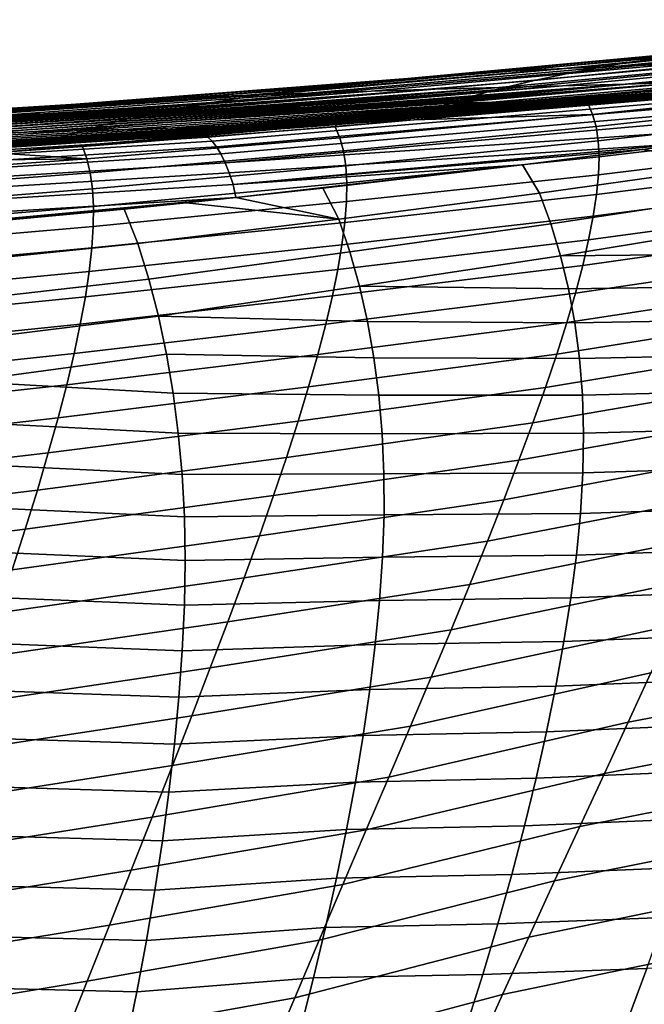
# Model space of a CAD drawing. Header units: metres. Extents: x -365 to 28, y -28 to 28.
# Tile 176 of 256: x -32.75 to -29.51, y 17.4 to 22.5. Entities that reach past the tile are written whole.
import ezdxf

# ---------------------------------------------------------------- set-up
doc = ezdxf.new("R2010")
doc.units = ezdxf.units.M
doc.layers.add('solid_24_501_103_XXX', color=7, linetype='CONTINUOUS')

msp = doc.modelspace()

# ---------------------------------------------------------------- linework, layer by layer
at = {"layer": 'solid_24_501_103_XXX'}
for points in [[(-27.770046, 22.464586, 77.767845), (-29.637262, 22.272821, 78.359909), (-29.402744, 22.308556, 78.868851), (-27.552498, 22.502174, 78.284012)], [(-27.981874, 22.421829, 77.248825), (-29.864267, 22.232391, 77.846024), (-29.637262, 22.272821, 78.359909), (-27.770046, 22.464586, 77.767845)], [(-28.677282, 22.386906, 80.364197), (-30.46979, 22.218018, 80.920746), (-30.200968, 22.234846, 81.397964), (-28.430988, 22.404301, 80.854073)], [(-28.430988, 22.404301, 80.854073), (-30.200968, 22.234846, 81.397964), (-29.92688, 22.248875, 81.872665), (-28.180674, 22.418541, 81.342163)], [(-28.185356, 22.374094, 76.727379), (-30.080969, 22.187449, 77.327301), (-29.864267, 22.232391, 77.846024), (-27.981874, 22.421829, 77.248825)], [(-28.180674, 22.418541, 81.342163), (-29.92688, 22.248875, 81.872665), (-29.646366, 22.26083, 82.346161), (-27.925125, 22.43042, 81.829582)], [(-27.925125, 22.43042, 81.829582), (-29.646366, 22.26083, 82.346161), (-29.358942, 22.271368, 82.819458)], [(-29.16316, 22.339485, 79.37278), (-30.99682, 22.173067, 79.951706), (-30.734619, 22.197655, 80.439484), (-28.920883, 22.365549, 79.871162)], [(-28.920883, 22.365549, 79.871162), (-30.734619, 22.197655, 80.439484), (-30.46979, 22.218018, 80.920746), (-28.677282, 22.386906, 80.364197)], [(-28.375925, 22.322001, 76.204834), (-30.282526, 22.138578, 76.805199), (-30.080969, 22.187449, 77.327301), (-28.185356, 22.374094, 76.727379)], [(-29.637262, 22.272821, 78.359909), (-31.506458, 22.110853, 78.95533), (-31.254948, 22.144112, 79.456902), (-29.402744, 22.308556, 78.868851)], [(-29.402744, 22.308556, 78.868851), (-31.254948, 22.144112, 79.456902), (-30.99682, 22.173067, 79.951706), (-29.16316, 22.339485, 79.37278)], [(-28.550537, 22.266153, 75.680954), (-30.465635, 22.086365, 76.279732), (-30.282526, 22.138578, 76.805199), (-28.375925, 22.322001, 76.204834)], [(-28.772684, 22.289736, 83.7649), (-30.263084, 22.150452, 84.459328), (-29.934019, 22.159306, 84.929642), (-28.479481, 22.298237, 84.236366)], [(-28.479481, 22.298237, 84.236366), (-29.934019, 22.159306, 84.929642), (-29.609602, 22.168354, 85.398842), (-28.189686, 22.306749, 84.70668)], [(-28.189686, 22.306749, 84.70668), (-29.609602, 22.168354, 85.398842), (-29.290476, 22.178049, 85.867989), (-27.904182, 22.31572, 85.17646)], [(-30.200968, 22.234846, 81.397964), (-31.878778, 22.097164, 82.091896), (-31.569056, 22.110224, 82.567268), (-29.92688, 22.248875, 81.872665)], [(-29.864267, 22.232391, 77.846024), (-31.748734, 22.073404, 78.446777), (-31.506458, 22.110853, 78.95533), (-29.637262, 22.272821, 78.359909)], [(-29.92688, 22.248875, 81.872665), (-31.569056, 22.110224, 82.567268), (-31.250877, 22.121626, 83.041313), (-29.646366, 22.26083, 82.346161)], [(-29.646366, 22.26083, 82.346161), (-31.250877, 22.121626, 83.041313), (-30.924948, 22.13192, 83.514847), (-29.358942, 22.271368, 82.819458)], [(-29.358942, 22.271368, 82.819458), (-30.924948, 22.13192, 83.514847), (-30.594536, 22.141426, 83.987625), (-29.066776, 22.280891, 83.29248)], [(-28.707226, 22.206972, 75.154114), (-30.62826, 22.031231, 75.749672), (-30.465635, 22.086365, 76.279732), (-28.550537, 22.266153, 75.680954)], [(-29.066776, 22.280891, 83.29248), (-30.594536, 22.141426, 83.987625), (-30.263084, 22.150452, 84.459328), (-28.772684, 22.289736, 83.7649)], [(-29.642941, 22.076275, 91.64357), (-27.764313, 22.250496, 91.007462), (-27.911676, 22.233868, 90.720451), (-29.84589, 22.058823, 91.273338)], [(-29.451828, 22.094151, 92.02166), (-27.629114, 22.266769, 91.284477), (-27.764313, 22.250496, 91.007462), (-29.642941, 22.076275, 91.64357)], [(-30.99682, 22.173067, 79.951706), (-32.769684, 22.040882, 80.640335), (-32.477642, 22.063219, 81.130692), (-30.734619, 22.197655, 80.439484)], [(-30.734619, 22.197655, 80.439484), (-32.477642, 22.063219, 81.130692), (-32.181221, 22.081736, 81.613602), (-30.46979, 22.218018, 80.920746)], [(-30.46979, 22.218018, 80.920746), (-32.181221, 22.081736, 81.613602), (-31.878778, 22.097164, 82.091896), (-30.200968, 22.234846, 81.397964)], [(-30.080969, 22.187449, 77.327301), (-31.978836, 22.031933, 77.93103), (-31.748734, 22.073404, 78.446777), (-29.864267, 22.232391, 77.846024)], [(-31.102333, 21.962835, 75.712944), (-28.491392, 22.197681, 74.903824), (-30.703634, 21.982761, 75.546326)], [(-29.403255, 22.12837, 75.279221), (-28.491392, 22.197681, 74.903824), (-31.102333, 21.962835, 75.712944)], [(-28.491392, 22.197681, 74.903824), (-29.80127, 22.06539, 75.284492), (-30.703634, 21.982761, 75.546326)], [(-29.403255, 22.12837, 75.279221), (-30.62826, 22.031231, 75.749672), (-28.707226, 22.206972, 75.154114)], [(-28.977148, 22.188845, 86.337929), (-30.298687, 22.07563, 86.990433), (-30.129671, 22.08168, 87.224487), (-28.670097, 22.201176, 86.809143)], [(-30.058716, 22.041969, 90.911369), (-28.247875, 22.199671, 90.109993), (-28.439194, 22.182272, 89.783485), (-30.279915, 22.025835, 90.557327)], [(-28.670097, 22.201176, 86.809143), (-30.129671, 22.08168, 87.224487), (-29.966797, 22.088005, 87.453217)], [(-29.84589, 22.058823, 91.273338), (-28.072836, 22.216866, 90.421097), (-28.247875, 22.199671, 90.109993), (-30.058716, 22.041969, 90.911369)], [(-28.670097, 22.201176, 86.809143), (-29.966797, 22.088005, 87.453217), (-29.810846, 22.094574, 87.675293), (-28.369093, 22.215496, 87.282722)], [(-29.84589, 22.058823, 91.273338), (-27.911676, 22.233868, 90.720451), (-28.072836, 22.216866, 90.421097)], [(-28.369093, 22.215496, 87.282722), (-29.810846, 22.094574, 87.675293), (-29.660658, 22.101425, 87.892136)], [(-28.491392, 22.197681, 74.903824), (-28.468918, 22.148672, 74.70295), (-29.778748, 22.011673, 75.084579), (-29.80127, 22.06539, 75.284492)], [(-28.369093, 22.215496, 87.282722), (-29.660658, 22.101425, 87.892136), (-29.515936, 22.108564, 88.103958)], [(-28.369093, 22.215496, 87.282722), (-29.515936, 22.108564, 88.103958), (-29.376625, 22.115976, 88.310616), (-28.072908, 22.232277, 87.760651)], [(-31.506458, 22.110853, 78.95533), (-33.335365, 21.983946, 79.632629), (-33.056564, 22.014435, 80.140976), (-31.254948, 22.144112, 79.456902)], [(-31.254948, 22.144112, 79.456902), (-33.056564, 22.014435, 80.140976), (-32.769684, 22.040882, 80.640335), (-30.99682, 22.173067, 79.951706)], [(-30.282526, 22.138578, 76.805199), (-32.191677, 21.98699, 77.409637), (-31.978836, 22.031933, 77.93103), (-30.080969, 22.187449, 77.327301)], [(-30.594536, 22.141426, 83.987625), (-31.920866, 22.03223, 84.864418), (-31.790388, 22.035322, 85.030472), (-30.263084, 22.150452, 84.459328)], [(-30.263084, 22.150452, 84.459328), (-31.790388, 22.035322, 85.030472), (-31.660027, 22.03841, 85.196724)], [(-30.263084, 22.150452, 84.459328), (-31.660027, 22.03841, 85.196724), (-31.530359, 22.041494, 85.362633)], [(-30.263084, 22.150452, 84.459328), (-31.530359, 22.041494, 85.362633), (-31.401854, 22.044584, 85.52774), (-29.934019, 22.159306, 84.929642)], [(-29.934019, 22.159306, 84.929642), (-31.401854, 22.044584, 85.52774), (-31.274248, 22.047705, 85.692482)], [(-29.934019, 22.159306, 84.929642), (-31.274248, 22.047705, 85.692482), (-31.146877, 22.050894, 85.857811), (-29.609602, 22.168354, 85.398842)], [(-29.609602, 22.168354, 85.398842), (-31.146877, 22.050894, 85.857811), (-31.020262, 22.054155, 86.02317)], [(-29.609602, 22.168354, 85.398842), (-31.020262, 22.054155, 86.02317), (-30.894934, 22.057497, 86.187965)], [(-30.741489, 21.996214, 89.871552), (-28.871761, 22.147894, 89.083557), (-28.99081, 22.139597, 88.897774), (-30.978891, 21.982967, 89.539085)], [(-29.609602, 22.168354, 85.398842), (-30.894934, 22.057497, 86.187965), (-30.771408, 22.060923, 86.351585), (-29.290476, 22.178049, 85.867989)], [(-29.290476, 22.178049, 85.867989), (-30.771408, 22.060923, 86.351585), (-30.650187, 22.064432, 86.513397)], [(-30.508001, 22.010544, 90.210838), (-28.646383, 22.16497, 89.442627), (-28.756781, 22.156382, 89.265411), (-30.741489, 21.996214, 89.871552)], [(-30.741489, 21.996214, 89.871552), (-28.756781, 22.156382, 89.265411), (-28.871761, 22.147894, 89.083557)], [(-29.290476, 22.178049, 85.867989), (-30.650187, 22.064432, 86.513397), (-30.531439, 22.068031, 86.673195)], [(-29.290476, 22.178049, 85.867989), (-30.531439, 22.068031, 86.673195), (-30.298687, 22.07563, 86.990433), (-28.977148, 22.188845, 86.337929)], [(-30.279915, 22.025835, 90.557327), (-28.439194, 22.182272, 89.783485), (-28.646383, 22.16497, 89.442627), (-30.508001, 22.010544, 90.210838)], [(-28.468918, 22.148672, 74.70295), (-28.451349, 22.090303, 74.475098), (-29.760168, 21.948378, 74.858696), (-29.778748, 22.011673, 75.084579)], [(-32.181221, 22.081736, 81.613602), (-33.74762, 21.978436, 82.448868), (-33.596092, 21.984509, 82.662971), (-31.878778, 22.097164, 82.091896)], [(-31.748734, 22.073404, 78.446777), (-33.603043, 21.949528, 79.114845), (-33.335365, 21.983946, 79.632629), (-31.506458, 22.110853, 78.95533)], [(-31.878778, 22.097164, 82.091896), (-33.596092, 21.984509, 82.662971), (-33.437843, 21.990339, 82.883087)], [(-31.878778, 22.097164, 82.091896), (-33.437843, 21.990339, 82.883087), (-33.273285, 21.995932, 83.10836), (-31.569056, 22.110224, 82.567268)], [(-31.569056, 22.110224, 82.567268), (-33.273285, 21.995932, 83.10836), (-33.045208, 22.003052, 83.414818)], [(-31.569056, 22.110224, 82.567268), (-33.045208, 22.003052, 83.414818), (-32.807861, 22.009871, 83.727371), (-31.250877, 22.121626, 83.041313)], [(-31.250877, 22.121626, 83.041313), (-32.807861, 22.009871, 83.727371), (-32.560902, 22.016483, 84.04744), (-30.924948, 22.13192, 83.514847)], [(-30.924948, 22.13192, 83.514847), (-32.560902, 22.016483, 84.04744), (-32.434834, 22.019712, 84.209373)], [(-30.924948, 22.13192, 83.514847), (-32.434834, 22.019712, 84.209373), (-32.307648, 22.02289, 84.372032)], [(-30.465635, 22.086365, 76.279732), (-32.383659, 21.939133, 76.882874), (-32.191677, 21.98699, 77.409637), (-30.282526, 22.138578, 76.805199)], [(-30.924948, 22.13192, 83.514847), (-32.307648, 22.02289, 84.372032), (-32.179802, 22.026022, 84.535011), (-30.594536, 22.141426, 83.987625)], [(-30.594536, 22.141426, 83.987625), (-32.179802, 22.026022, 84.535011), (-32.050869, 22.029129, 84.699081)], [(-30.594536, 22.141426, 83.987625), (-32.050869, 22.029129, 84.699081), (-31.920866, 22.03223, 84.864418)], [(-31.706436, 21.950102, 88.577072), (-29.660658, 22.101425, 87.892136), (-29.810846, 22.094574, 87.675293), (-31.954857, 21.941124, 88.265343)], [(-31.954857, 21.941124, 88.265343), (-29.810846, 22.094574, 87.675293), (-29.966797, 22.088005, 87.453217)], [(-31.793131, 21.904659, 93.944305), (-29.426994, 22.104727, 93.295242), (-29.448473, 22.102722, 93.300163)], [(-29.406483, 22.10323, 93.385475), (-29.426994, 22.104727, 93.295242), (-31.793131, 21.904659, 93.944305)], [(-29.406483, 22.10323, 93.385475), (-31.793131, 21.904659, 93.944305), (-31.770979, 21.893118, 94.035492), (-29.385523, 22.093199, 93.47506)], [(-31.793131, 21.904659, 93.944305), (-29.448473, 22.102722, 93.300163), (-30.908089, 21.976257, 93.638344)], [(-29.385523, 22.093199, 93.47506), (-31.770979, 21.893118, 94.035492), (-31.748571, 21.872789, 94.125061), (-29.364103, 22.074741, 93.563187)], [(-31.461245, 21.95999, 88.89267), (-29.515936, 22.108564, 88.103958), (-29.660658, 22.101425, 87.892136), (-31.706436, 21.950102, 88.577072)], [(-31.70023, 21.937243, 75.993355), (-30.62826, 22.031231, 75.749672), (-29.403255, 22.12837, 75.279221)], [(-31.70023, 21.937243, 75.993355), (-29.403255, 22.12837, 75.279221), (-31.102333, 21.962835, 75.712944)], [(-31.218866, 21.970907, 89.213036), (-29.242718, 22.123636, 88.511894), (-29.376625, 22.115976, 88.310616), (-31.461245, 21.95999, 88.89267)], [(-31.461245, 21.95999, 88.89267), (-29.376625, 22.115976, 88.310616), (-29.515936, 22.108564, 88.103958)], [(-29.642941, 22.076275, 91.64357), (-31.418028, 21.934858, 92.470032), (-31.228363, 21.948963, 92.85318), (-29.451828, 22.094151, 92.02166)], [(-29.451828, 22.094151, 92.02166), (-31.228363, 21.948963, 92.85318), (-31.05694, 21.962881, 93.243362), (-29.274998, 22.112225, 92.406403)], [(-30.978891, 21.982967, 89.539085), (-29.114277, 22.131512, 88.707443), (-29.242718, 22.123636, 88.511894), (-31.218866, 21.970907, 89.213036)], [(-29.274998, 22.112225, 92.406403), (-31.05694, 21.962881, 93.243362), (-30.908089, 21.976257, 93.638344), (-29.114836, 22.130272, 92.796623)], [(-30.978891, 21.982967, 89.539085), (-28.99081, 22.139597, 88.897774), (-29.114277, 22.131512, 88.707443)], [(-29.448473, 22.102722, 93.300163), (-29.114836, 22.130272, 92.796623), (-30.908089, 21.976257, 93.638344)], [(-32.769684, 22.040882, 80.640335), (-34.297104, 21.951134, 81.642982), (-34.167938, 21.958418, 81.836784), (-32.477642, 22.063219, 81.130692)], [(-32.477642, 22.063219, 81.130692), (-34.167938, 21.958418, 81.836784), (-34.033371, 21.965399, 82.035759)], [(-32.477642, 22.063219, 81.130692), (-34.033371, 21.965399, 82.035759), (-33.893295, 21.972071, 82.23983), (-32.181221, 22.081736, 81.613602)], [(-32.181221, 22.081736, 81.613602), (-33.893295, 21.972071, 82.23983), (-33.74762, 21.978436, 82.448868)], [(-31.978836, 22.031933, 77.93103), (-33.856335, 21.911343, 78.58696), (-33.603043, 21.949528, 79.114845), (-31.748734, 22.073404, 78.446777)], [(-33.528648, 21.900087, 86.432564), (-31.401854, 22.044584, 85.52774), (-31.530359, 22.041494, 85.362633), (-33.803848, 21.894415, 86.128983)], [(-33.256645, 21.905924, 86.736038), (-31.146877, 22.050894, 85.857811), (-31.274248, 22.047705, 85.692482), (-33.528648, 21.900087, 86.432564)], [(-33.528648, 21.900087, 86.432564), (-31.274248, 22.047705, 85.692482), (-31.401854, 22.044584, 85.52774)], [(-32.988167, 21.912029, 87.039894), (-30.894934, 22.057497, 86.187965), (-31.020262, 22.054155, 86.02317), (-33.256645, 21.905924, 86.736038)], [(-33.256645, 21.905924, 86.736038), (-31.020262, 22.054155, 86.02317), (-31.146877, 22.050894, 85.857811)], [(-32.72353, 21.918501, 87.344421), (-30.650187, 22.064432, 86.513397), (-30.771408, 22.060923, 86.351585), (-32.988167, 21.912029, 87.039894)], [(-32.988167, 21.912029, 87.039894), (-30.771408, 22.060923, 86.351585), (-30.894934, 22.057497, 86.187965)], [(-32.463051, 21.92544, 87.649864), (-30.298687, 22.07563, 86.990433), (-30.531439, 22.068031, 86.673195), (-32.72353, 21.918501, 87.344421)], [(-32.72353, 21.918501, 87.344421), (-30.531439, 22.068031, 86.673195), (-30.650187, 22.064432, 86.513397)], [(-30.62826, 22.031231, 75.749672), (-32.553604, 21.888678, 76.349472), (-32.383659, 21.939133, 76.882874), (-30.465635, 22.086365, 76.279732)], [(-32.206924, 21.932941, 87.956573), (-30.129671, 22.08168, 87.224487), (-30.298687, 22.07563, 86.990433), (-32.463051, 21.92544, 87.649864)], [(-31.954857, 21.941124, 88.265343), (-29.966797, 22.088005, 87.453217), (-30.129671, 22.08168, 87.224487), (-32.206924, 21.932941, 87.956573)], [(-30.279915, 22.025835, 90.557327), (-32.071247, 21.893299, 91.374931), (-31.841747, 21.906858, 91.730164), (-30.058716, 22.041969, 90.911369)], [(-30.058716, 22.041969, 90.911369), (-31.841747, 21.906858, 91.730164), (-31.623348, 21.920759, 92.095261), (-29.84589, 22.058823, 91.273338)], [(-29.364103, 22.074741, 93.563187), (-31.748571, 21.872789, 94.125061), (-31.726109, 21.843853, 94.212219), (-29.342403, 22.048016, 93.649101)], [(-29.342403, 22.048016, 93.649101), (-31.726109, 21.843853, 94.212219), (-31.703791, 21.806568, 94.296188), (-29.320612, 22.013248, 93.732056)], [(-29.84589, 22.058823, 91.273338), (-31.623348, 21.920759, 92.095261), (-31.418028, 21.934858, 92.470032), (-29.642941, 22.076275, 91.64357)], [(-30.703634, 21.982761, 75.546326), (-29.80127, 22.06539, 75.284492), (-29.778748, 22.011673, 75.084579)], [(-28.451349, 22.090303, 74.475098), (-28.441256, 22.022196, 74.221893), (-29.748817, 21.875095, 74.608452), (-29.760168, 21.948378, 74.858696)], [(-34.923447, 21.871592, 84.906654), (-32.560902, 22.016483, 84.04744), (-32.807861, 22.009871, 83.727371), (-35.201504, 21.865545, 84.598961)], [(-34.643169, 21.877447, 85.21357), (-32.434834, 22.019712, 84.209373), (-32.560902, 22.016483, 84.04744), (-34.923447, 21.871592, 84.906654)], [(-34.36216, 21.883167, 85.519638), (-32.179802, 22.026022, 84.535011), (-32.307648, 22.02289, 84.372032), (-34.643169, 21.877447, 85.21357)], [(-34.643169, 21.877447, 85.21357), (-32.307648, 22.02289, 84.372032), (-32.434834, 22.019712, 84.209373)], [(-34.081917, 21.888803, 85.824783), (-31.920866, 22.03223, 84.864418), (-32.050869, 22.029129, 84.699081), (-34.36216, 21.883167, 85.519638)], [(-34.36216, 21.883167, 85.519638), (-32.050869, 22.029129, 84.699081), (-32.179802, 22.026022, 84.535011)], [(-32.191677, 21.98699, 77.409637), (-34.089706, 21.869896, 78.050446), (-33.856335, 21.911343, 78.58696), (-31.978836, 22.031933, 77.93103)], [(-33.803848, 21.894415, 86.128983), (-31.660027, 22.03841, 85.196724), (-31.790388, 22.035322, 85.030472), (-34.081917, 21.888803, 85.824783)], [(-34.081917, 21.888803, 85.824783), (-31.790388, 22.035322, 85.030472), (-31.920866, 22.03223, 84.864418)], [(-33.803848, 21.894415, 86.128983), (-31.530359, 22.041494, 85.362633), (-31.660027, 22.03841, 85.196724)], [(-30.978891, 21.982967, 89.539085), (-32.810307, 21.855736, 90.363411), (-32.557125, 21.86763, 90.692062), (-30.741489, 21.996214, 89.871552)], [(-30.741489, 21.996214, 89.871552), (-32.557125, 21.86763, 90.692062), (-32.310242, 21.880188, 91.02906), (-30.508001, 22.010544, 90.210838)], [(-30.62826, 22.031231, 75.749672), (-30.845882, 22.013437, 75.817329), (-32.553604, 21.888678, 76.349472)], [(-31.70023, 21.937243, 75.993355), (-32.553604, 21.888678, 76.349472), (-30.845882, 22.013437, 75.817329)], [(-30.508001, 22.010544, 90.210838), (-32.310242, 21.880188, 91.02906), (-32.071247, 21.893299, 91.374931), (-30.279915, 22.025835, 90.557327)], [(-29.320612, 22.013248, 93.732056), (-31.703791, 21.806568, 94.296188), (-31.681816, 21.761271, 94.376213), (-29.298916, 21.970739, 93.811348)], [(-31.70023, 21.937243, 75.993355), (-30.845882, 22.013437, 75.817329), (-30.62826, 22.031231, 75.749672)], [(-30.703634, 21.982761, 75.546326), (-29.778748, 22.011673, 75.084579), (-31.087469, 21.889835, 75.467583), (-31.111467, 21.947691, 75.664589)], [(-29.778748, 22.011673, 75.084579), (-29.760168, 21.948378, 74.858696), (-31.068817, 21.822046, 75.246323), (-31.087469, 21.889835, 75.467583)], [(-28.441256, 22.022196, 74.221893), (-28.438553, 21.944426, 73.944862), (-29.744616, 21.79191, 74.33532), (-29.748817, 21.875095, 74.608452)], [(-32.383659, 21.939133, 76.882874), (-34.29855, 21.825781, 77.506142), (-34.089706, 21.869896, 78.050446), (-32.191677, 21.98699, 77.409637)], [(-32.206924, 21.932941, 87.956573), (-34.13398, 21.808041, 88.822693), (-33.861874, 21.816145, 89.12014), (-31.954857, 21.941124, 88.265343)], [(-31.954857, 21.941124, 88.265343), (-33.861874, 21.816145, 89.12014), (-33.5938, 21.824881, 89.421921), (-31.706436, 21.950102, 88.577072)], [(-33.713047, 21.790165, 76.527359), (-31.102333, 21.962835, 75.712944), (-32.881557, 21.811504, 76.17672)], [(-31.70023, 21.937243, 75.993355), (-31.102333, 21.962835, 75.712944), (-33.713047, 21.790165, 76.527359)], [(-31.706436, 21.950102, 88.577072), (-33.5938, 21.824881, 89.421921), (-33.329365, 21.834341, 89.729073), (-31.461245, 21.95999, 88.89267)], [(-31.461245, 21.95999, 88.89267), (-33.329365, 21.834341, 89.729073), (-33.068176, 21.84461, 90.042603), (-31.218866, 21.970907, 89.213036)], [(-31.418028, 21.934858, 92.470032), (-33.183498, 21.817074, 93.312706), (-33.000797, 21.827812, 93.703018), (-31.228363, 21.948963, 92.85318)], [(-31.218866, 21.970907, 89.213036), (-33.068176, 21.84461, 90.042603), (-32.810307, 21.855736, 90.363411), (-30.978891, 21.982967, 89.539085)], [(-31.228363, 21.948963, 92.85318), (-33.000797, 21.827812, 93.703018), (-32.838665, 21.838163, 94.097984), (-31.05694, 21.962881, 93.243362)], [(-31.102333, 21.962835, 75.712944), (-32.420815, 21.844482, 76.043663), (-32.881557, 21.811504, 76.17672)], [(-31.814827, 21.90731, 93.852325), (-31.05694, 21.962881, 93.243362), (-32.838665, 21.838163, 94.097984)], [(-31.102333, 21.962835, 75.712944), (-31.111467, 21.947691, 75.664589), (-32.420815, 21.844482, 76.043663)], [(-31.111467, 21.947691, 75.664589), (-31.087469, 21.889835, 75.467583), (-32.399323, 21.781378, 75.849014), (-32.420815, 21.844482, 76.043663)], [(-31.793131, 21.904659, 93.944305), (-30.908089, 21.976257, 93.638344), (-31.05694, 21.962881, 93.243362), (-31.814827, 21.90731, 93.852325)], [(-29.2775, 21.920851, 93.886307), (-29.298916, 21.970739, 93.811348), (-31.681816, 21.761271, 94.376213)], [(-31.102333, 21.962835, 75.712944), (-30.703634, 21.982761, 75.546326), (-31.111467, 21.947691, 75.664589)], [(-29.760168, 21.948378, 74.858696), (-29.748817, 21.875095, 74.608452), (-31.056974, 21.744291, 75.002235), (-31.068817, 21.822046, 75.246323)], [(-28.438553, 21.944426, 73.944862), (-28.443159, 21.857071, 73.645485), (-29.747484, 21.698906, 74.040787), (-29.744616, 21.79191, 74.33532)], [(-32.988167, 21.912029, 87.039894), (-34.97826, 21.78664, 87.946426), (-34.69186, 21.793375, 88.236778), (-32.72353, 21.918501, 87.344421)], [(-32.72353, 21.918501, 87.344421), (-34.69186, 21.793375, 88.236778), (-34.410511, 21.80048, 88.528587), (-32.463051, 21.92544, 87.649864)], [(-32.553604, 21.888678, 76.349472), (-34.481327, 21.779385, 76.95298), (-34.29855, 21.825781, 77.506142), (-32.383659, 21.939133, 76.882874)], [(-32.553604, 21.888678, 76.349472), (-33.560444, 21.827436, 76.66433), (-34.481327, 21.779385, 76.95298)], [(-32.463051, 21.92544, 87.649864), (-34.410511, 21.80048, 88.528587), (-34.13398, 21.808041, 88.822693), (-32.206924, 21.932941, 87.956573)], [(-34.179886, 21.756998, 94.523018), (-31.814827, 21.90731, 93.852325), (-32.838665, 21.838163, 94.097984)], [(-31.793131, 21.904659, 93.944305), (-31.814827, 21.90731, 93.852325), (-34.179886, 21.756998, 94.523018)], [(-31.770979, 21.893118, 94.035492), (-31.793131, 21.904659, 93.944305), (-34.179886, 21.756998, 94.523018), (-34.157143, 21.745098, 94.613007)], [(-31.748571, 21.872789, 94.125061), (-31.770979, 21.893118, 94.035492), (-34.157143, 21.745098, 94.613007), (-34.134346, 21.724583, 94.701424)], [(-32.310242, 21.880188, 91.02906), (-34.085735, 21.772282, 91.850395), (-33.839489, 21.783457, 92.199173), (-32.071247, 21.893299, 91.374931)], [(-33.999161, 21.793711, 76.711403), (-32.553604, 21.888678, 76.349472), (-31.70023, 21.937243, 75.993355)], [(-33.999161, 21.793711, 76.711403), (-31.70023, 21.937243, 75.993355), (-33.713047, 21.790165, 76.527359)], [(-33.999161, 21.793711, 76.711403), (-33.560444, 21.827436, 76.66433), (-32.553604, 21.888678, 76.349472)], [(-32.071247, 21.893299, 91.374931), (-33.839489, 21.783457, 92.199173), (-33.605579, 21.794733, 92.559357), (-31.841747, 21.906858, 91.730164)], [(-31.841747, 21.906858, 91.730164), (-33.605579, 21.794733, 92.559357), (-33.386017, 21.805992, 92.930984), (-31.623348, 21.920759, 92.095261)], [(-31.623348, 21.920759, 92.095261), (-33.386017, 21.805992, 92.930984), (-33.183498, 21.817074, 93.312706), (-31.418028, 21.934858, 92.470032)], [(-31.087469, 21.889835, 75.467583), (-31.068817, 21.822046, 75.246323), (-32.381409, 21.70862, 75.63179), (-32.399323, 21.781378, 75.849014)], [(-31.681816, 21.761271, 94.376213), (-31.660383, 21.708361, 94.451576), (-29.267988, 21.861721, 93.960243), (-29.2775, 21.920851, 93.886307)], [(-32.810307, 21.855736, 90.363411), (-34.608353, 21.750612, 91.184517), (-34.342594, 21.761303, 91.512398), (-32.557125, 21.86763, 90.692062)], [(-32.557125, 21.86763, 90.692062), (-34.342594, 21.761303, 91.512398), (-34.085735, 21.772282, 91.850395), (-32.310242, 21.880188, 91.02906)], [(-31.726109, 21.843853, 94.212219), (-31.748571, 21.872789, 94.125061), (-34.134346, 21.724583, 94.701424), (-34.111694, 21.695633, 94.787483)], [(-31.703791, 21.806568, 94.296188), (-31.726109, 21.843853, 94.212219), (-34.111694, 21.695633, 94.787483), (-34.089386, 21.658503, 94.870438)], [(-32.881557, 21.811504, 76.17672), (-32.420815, 21.844482, 76.043663), (-32.399323, 21.781378, 75.849014)], [(-31.639685, 21.648315, 94.521614), (-29.267988, 21.861721, 93.960243), (-31.660383, 21.708361, 94.451576)], [(-31.639685, 21.648315, 94.521614), (-29.518465, 21.828897, 94.027405), (-29.267988, 21.861721, 93.960243)], [(-29.748817, 21.875095, 74.608452), (-29.744616, 21.79191, 74.33532), (-31.051867, 21.656654, 74.736717), (-31.056974, 21.744291, 75.002235)], [(-28.443159, 21.857071, 73.645485), (-28.455021, 21.760157, 73.325317), (-29.757376, 21.596092, 73.726364), (-29.747484, 21.698906, 74.040787)], [(-29.267988, 21.861721, 93.960243), (-29.518465, 21.828897, 94.027405), (-29.016232, 21.748734, 94.063095)], [(-31.681816, 21.761271, 94.376213), (-31.703791, 21.806568, 94.296188), (-34.089386, 21.658503, 94.870438), (-34.067619, 21.613516, 94.949562)], [(-33.519684, 21.768648, 76.360626), (-32.881557, 21.811504, 76.17672), (-32.399323, 21.781378, 75.849014)], [(-31.068817, 21.822046, 75.246323), (-31.056974, 21.744291, 75.002235), (-32.369884, 21.625961, 75.39328), (-32.381409, 21.70862, 75.63179)], [(-31.639685, 21.648315, 94.521614), (-30.141216, 21.750187, 94.193794), (-29.518465, 21.828897, 94.027405)], [(-29.744616, 21.79191, 74.33532), (-29.747484, 21.698906, 74.040787), (-31.053425, 21.559217, 74.451164), (-31.051867, 21.656654, 74.736717)], [(-29.518465, 21.828897, 94.027405), (-30.141216, 21.750187, 94.193794), (-30.052959, 21.60322, 94.334854), (-29.016232, 21.748734, 94.063095)], [(-31.660383, 21.708361, 94.451576), (-31.681816, 21.761271, 94.376213), (-34.067619, 21.613516, 94.949562), (-34.046581, 21.561069, 95.024155)], [(-33.519684, 21.768648, 76.360626), (-32.399323, 21.781378, 75.849014), (-33.714962, 21.686649, 76.230606), (-33.736885, 21.754807, 76.423134)], [(-32.399323, 21.781378, 75.849014), (-32.381409, 21.70862, 75.63179), (-33.69849, 21.608557, 76.017029), (-33.714962, 21.686649, 76.230606)], [(-31.056974, 21.744291, 75.002235), (-31.051867, 21.656654, 74.736717), (-32.364685, 21.53348, 75.134781), (-32.369884, 21.625961, 75.39328)], [(-31.639685, 21.648315, 94.521614), (-31.626549, 21.580017, 94.588318), (-30.141216, 21.750187, 94.193794)], [(-31.626549, 21.580017, 94.588318), (-31.175377, 21.629038, 94.468689), (-30.141216, 21.750187, 94.193794)], [(-31.092993, 21.469318, 94.606529), (-30.052959, 21.60322, 94.334854), (-30.141216, 21.750187, 94.193794), (-31.175377, 21.629038, 94.468689)], [(-29.994061, 21.444416, 94.488655), (-28.95557, 21.602365, 94.222176), (-29.016232, 21.748734, 94.063095), (-30.052959, 21.60322, 94.334854)], [(-28.455021, 21.760157, 73.325317), (-28.474115, 21.653622, 72.985901), (-29.774279, 21.483408, 73.393578), (-29.757376, 21.596092, 73.726364)], [(-31.639685, 21.648315, 94.521614), (-31.660383, 21.708361, 94.451576), (-34.046581, 21.561069, 95.024155), (-34.026459, 21.501619, 95.093567)], [(-32.381409, 21.70862, 75.63179), (-32.369884, 21.625961, 75.39328), (-33.687988, 21.520657, 75.783676), (-33.69849, 21.608557, 76.017029)], [(-29.747484, 21.698906, 74.040787), (-29.757376, 21.596092, 73.726364), (-31.061613, 21.451979, 74.147003), (-31.053425, 21.559217, 74.451164)], [(-34.026459, 21.501619, 95.093567), (-34.007427, 21.435688, 95.157196), (-31.626549, 21.580017, 94.588318), (-31.639685, 21.648315, 94.521614)], [(-31.051867, 21.656654, 74.736717), (-31.053425, 21.559217, 74.451164), (-32.365746, 21.431248, 74.857613), (-32.364685, 21.53348, 75.134781)], [(-28.474115, 21.653622, 72.985901), (-28.500435, 21.537395, 72.62883), (-29.798183, 21.360786, 73.043961), (-29.774279, 21.483408, 73.393578)], [(-32.369884, 21.625961, 75.39328), (-32.364685, 21.53348, 75.134781), (-33.683399, 21.423027, 75.531761), (-33.687988, 21.520657, 75.783676)], [(-31.626549, 21.580017, 94.588318), (-31.092993, 21.469318, 94.606529), (-31.175377, 21.629038, 94.468689)], [(-31.035559, 21.298365, 94.755745), (-29.994061, 21.444416, 94.488655), (-30.052959, 21.60322, 94.334854), (-31.092993, 21.469318, 94.606529)], [(-29.757376, 21.596092, 73.726364), (-29.774279, 21.483408, 73.393578), (-31.076426, 21.334877, 73.825661), (-31.061613, 21.451979, 74.147003)], [(-29.943777, 21.279184, 94.646172), (-28.904238, 21.449108, 94.385529), (-28.95557, 21.602365, 94.222176), (-29.994061, 21.444416, 94.488655)], [(-34.007427, 21.435688, 95.157196), (-33.99033, 21.363277, 95.215057), (-31.626549, 21.580017, 94.588318)], [(-33.99033, 21.363277, 95.215057), (-33.249527, 21.423851, 95.018364), (-31.626549, 21.580017, 94.588318)], [(-32.364685, 21.53348, 75.134781), (-32.365746, 21.431248, 74.857613), (-33.684677, 21.315725, 75.262505), (-33.683399, 21.423027, 75.531761)], [(-33.249527, 21.423851, 95.018364), (-32.20472, 21.52066, 94.741562), (-31.626549, 21.580017, 94.588318)], [(-31.053425, 21.559217, 74.451164), (-31.061613, 21.451979, 74.147003), (-32.373047, 21.31925, 74.56311), (-32.365746, 21.431248, 74.857613)], [(-31.626549, 21.580017, 94.588318), (-32.20472, 21.52066, 94.741562), (-31.882725, 21.553225, 94.656227)], [(-31.882725, 21.553225, 94.656227), (-32.20472, 21.52066, 94.741562), (-32.134315, 21.343077, 94.882759), (-31.092993, 21.469318, 94.606529)], [(-31.626549, 21.580017, 94.588318), (-31.882725, 21.553225, 94.656227), (-31.092993, 21.469318, 94.606529)], [(-28.500435, 21.537395, 72.62883), (-28.533962, 21.411411, 72.255669), (-29.829081, 21.228161, 72.679047), (-29.798183, 21.360786, 73.043961)], [(-33.180069, 21.235661, 95.155594), (-32.134315, 21.343077, 94.882759), (-32.20472, 21.52066, 94.741562), (-33.249527, 21.423851, 95.018364)], [(-29.774279, 21.483408, 73.393578), (-29.798183, 21.360786, 73.043961), (-31.097855, 21.207848, 73.488586), (-31.076426, 21.334877, 73.825661)], [(-32.365746, 21.431248, 74.857613), (-32.373047, 21.31925, 74.56311), (-33.691807, 21.198721, 74.97715), (-33.684677, 21.315725, 75.262505)], [(-31.061613, 21.451979, 74.147003), (-31.076426, 21.334877, 73.825661), (-32.386585, 21.197426, 74.252609), (-32.373047, 21.31925, 74.56311)], [(-32.077496, 21.157429, 95.030327), (-31.035559, 21.298365, 94.755745), (-31.092993, 21.469318, 94.606529), (-32.134315, 21.343077, 94.882759)], [(-30.98601, 21.121426, 94.908157), (-29.943777, 21.279184, 94.646172), (-29.994061, 21.444416, 94.488655), (-31.035559, 21.298365, 94.755745)], [(-29.943777, 21.279184, 94.646172), (-28.862524, 21.289251, 94.551926), (-28.904238, 21.449108, 94.385529)], [(-28.533962, 21.411411, 72.255669), (-28.574686, 21.275599, 71.867989), (-29.866959, 21.085466, 72.300369), (-29.829081, 21.228161, 72.679047)], [(-33.12413, 21.038368, 95.299965), (-32.077496, 21.157429, 95.030327), (-32.134315, 21.343077, 94.882759), (-33.180069, 21.235661, 95.155594)], [(-31.076426, 21.334877, 73.825661), (-31.097855, 21.207848, 73.488586), (-32.406361, 21.065718, 73.92746), (-32.386585, 21.197426, 74.252609)], [(-29.798183, 21.360786, 73.043961), (-29.829081, 21.228161, 72.679047), (-31.125895, 21.070833, 73.137222), (-31.097855, 21.207848, 73.488586)], [(-32.373047, 21.31925, 74.56311), (-32.386585, 21.197426, 74.252609), (-33.704792, 21.071957, 74.676949), (-33.691807, 21.198721, 74.97715)], [(-32.028038, 20.966057, 95.180679), (-30.98601, 21.121426, 94.908157), (-31.035559, 21.298365, 94.755745), (-32.077496, 21.157429, 95.030327)], [(-30.98601, 21.121426, 94.908157), (-29.902355, 21.107836, 94.806282), (-29.943777, 21.279184, 94.646172)], [(-29.943777, 21.279184, 94.646172), (-29.902355, 21.107836, 94.806282), (-28.830595, 21.122988, 94.720322), (-28.862524, 21.289251, 94.551926)], [(-29.829081, 21.228161, 72.679047), (-29.866959, 21.085466, 72.300369), (-31.16054, 20.923767, 72.77301), (-31.125895, 21.070833, 73.137222)], [(-28.574686, 21.275599, 71.867989), (-28.622587, 21.12989, 71.467361), (-29.911798, 20.932638, 71.909454), (-29.866959, 21.085466, 72.300369)], [(-32.386585, 21.197426, 74.252609), (-32.406361, 21.065718, 73.92746), (-33.723637, 20.935368, 74.363167), (-33.704792, 21.071957, 74.676949)], [(-31.097855, 21.207848, 73.488586), (-31.125895, 21.070833, 73.137222), (-32.432365, 20.924061, 73.589012), (-32.406361, 21.065718, 73.92746)], [(-33.074787, 20.835735, 95.446709), (-32.028038, 20.966057, 95.180679), (-32.077496, 21.157429, 95.030327), (-33.12413, 21.038368, 95.299965)], [(-28.622587, 21.12989, 71.467361), (-28.677608, 20.974211, 71.055298), (-29.963535, 20.769621, 71.50779), (-29.911798, 20.932638, 71.909454)], [(-32.028038, 20.966057, 95.180679), (-30.944557, 20.93881, 95.062805), (-30.98601, 21.121426, 94.908157)], [(-29.866959, 21.085466, 72.300369), (-29.911798, 20.932638, 71.909454), (-31.201769, 20.766596, 72.397369), (-31.16054, 20.923767, 72.77301)], [(-30.98601, 21.121426, 94.908157), (-30.944557, 20.93881, 95.062805), (-29.869902, 20.930504, 94.968178), (-29.902355, 21.107836, 94.806282)], [(-29.902355, 21.107836, 94.806282), (-29.869902, 20.930504, 94.968178), (-28.80821, 20.949974, 94.890762), (-28.830595, 21.122988, 94.720322)], [(-32.406361, 21.065718, 73.92746), (-32.432365, 20.924061, 73.589012), (-33.748344, 20.788897, 74.037041), (-33.723637, 20.935368, 74.363167)], [(-31.125895, 21.070833, 73.137222), (-31.16054, 20.923767, 72.77301), (-32.464607, 20.772396, 73.238617), (-32.432365, 20.924061, 73.589012)], [(-28.677608, 20.974211, 71.055298), (-28.739683, 20.808491, 70.633308), (-30.022102, 20.596361, 71.096855), (-29.963535, 20.769621, 71.50779)], [(-32.432365, 20.924061, 73.589012), (-32.464607, 20.772396, 73.238617), (-33.778912, 20.632481, 73.699844), (-33.748344, 20.788897, 74.037041)], [(-33.032196, 20.628056, 95.595123), (-31.986128, 20.769274, 95.33297), (-32.028038, 20.966057, 95.180679), (-33.074787, 20.835735, 95.446709)], [(-31.16054, 20.923767, 72.77301), (-31.201769, 20.766596, 72.397369), (-32.503052, 20.61068, 72.877602), (-32.464607, 20.772396, 73.238617)], [(-32.028038, 20.966057, 95.180679), (-31.986128, 20.769274, 95.33297), (-30.911259, 20.750614, 95.21907), (-30.944557, 20.93881, 95.062805)], [(-29.911798, 20.932638, 71.909454), (-29.963535, 20.769621, 71.50779), (-31.249519, 20.599281, 72.011711), (-31.201769, 20.766596, 72.397369)], [(-30.944557, 20.93881, 95.062805), (-30.911259, 20.750614, 95.21907), (-29.846163, 20.74683, 95.131989), (-29.869902, 20.930504, 94.968178)], [(-29.869902, 20.930504, 94.968178), (-29.846163, 20.74683, 95.131989), (-28.79509, 20.769756, 95.063576), (-28.80821, 20.949974, 94.890762)], [(-32.464607, 20.772396, 73.238617), (-32.503052, 20.61068, 72.877602), (-33.815315, 20.466085, 73.352814), (-33.778912, 20.632481, 73.699844)], [(-33.032196, 20.628056, 95.595123), (-31.951778, 20.567118, 95.48674), (-31.986128, 20.769274, 95.33297)], [(-31.201769, 20.766596, 72.397369), (-31.249519, 20.599281, 72.011711), (-32.547649, 20.438889, 72.507309), (-32.503052, 20.61068, 72.877602)], [(-31.986128, 20.769274, 95.33297), (-31.951778, 20.567118, 95.48674), (-30.885881, 20.55649, 95.377068), (-30.911259, 20.750614, 95.21907)], [(-29.963535, 20.769621, 71.50779), (-30.022102, 20.596361, 71.096855), (-31.303726, 20.421787, 71.617455), (-31.249519, 20.599281, 72.011711)], [(-28.739683, 20.808491, 70.633308), (-28.808737, 20.632656, 70.202888), (-30.087427, 20.412804, 70.678123), (-30.022102, 20.596361, 71.096855)], [(-29.846163, 20.74683, 95.131989), (-29.830938, 20.556404, 95.297966), (-28.791569, 20.582077, 95.23912), (-28.79509, 20.769756, 95.063576)], [(-30.911259, 20.750614, 95.21907), (-30.885881, 20.55649, 95.377068), (-29.830938, 20.556404, 95.297966), (-29.846163, 20.74683, 95.131989)], [(-33.032196, 20.628056, 95.595123), (-32.996357, 20.415367, 95.744835), (-31.92477, 20.359255, 95.642097), (-31.951778, 20.567118, 95.48674)], [(-28.808737, 20.632656, 70.202888), (-28.884705, 20.446634, 69.765549), (-30.159439, 20.218893, 70.25309), (-30.087427, 20.412804, 70.678123)], [(-32.503052, 20.61068, 72.877602), (-32.547649, 20.438889, 72.507309), (-33.857498, 20.289707, 72.997223), (-33.815315, 20.466085, 73.352814)], [(-31.249519, 20.599281, 72.011711), (-31.303726, 20.421787, 71.617455), (-32.598328, 20.257006, 72.129074), (-32.547649, 20.438889, 72.507309)], [(-31.951778, 20.567118, 95.48674), (-31.92477, 20.359255, 95.642097), (-30.86829, 20.356083, 95.537003), (-30.885881, 20.55649, 95.377068)], [(-30.022102, 20.596361, 71.096855), (-30.087427, 20.412804, 70.678123), (-31.364319, 20.234081, 71.215988), (-31.303726, 20.421787, 71.617455)], [(-29.830938, 20.556404, 95.297966), (-29.824612, 20.359032, 95.466431), (-28.798271, 20.386803, 95.417709), (-28.791569, 20.582077, 95.23912)], [(-30.885881, 20.55649, 95.377068), (-30.86829, 20.356083, 95.537003), (-29.824612, 20.359032, 95.466431), (-29.830938, 20.556404, 95.297966)], [(-32.547649, 20.438889, 72.507309), (-32.598328, 20.257006, 72.129074), (-33.905399, 20.103342, 72.634323), (-33.857498, 20.289707, 72.997223)], [(-32.996357, 20.415367, 95.744835), (-32.967091, 20.197388, 95.895905), (-31.905056, 20.145391, 95.799225), (-31.92477, 20.359255, 95.642097)], [(-31.303726, 20.421787, 71.617455), (-31.364319, 20.234081, 71.215988), (-32.655025, 20.065014, 71.744217), (-32.598328, 20.257006, 72.129074)], [(-30.087427, 20.412804, 70.678123), (-30.159439, 20.218893, 70.25309), (-31.431234, 20.036125, 70.808731), (-31.364319, 20.234081, 71.215988)], [(-28.884705, 20.446634, 69.765549), (-28.96751, 20.250351, 69.322792), (-30.238062, 20.014585, 69.823219), (-30.159439, 20.218893, 70.25309)], [(-31.92477, 20.359255, 95.642097), (-31.905056, 20.145391, 95.799225), (-30.858879, 20.149252, 95.69915), (-30.86829, 20.356083, 95.537003)], [(-30.86829, 20.356083, 95.537003), (-30.858879, 20.149252, 95.69915), (-29.827728, 20.154638, 95.637619), (-29.824612, 20.359032, 95.466431)], [(-29.824612, 20.359032, 95.466431), (-29.827728, 20.154638, 95.637619), (-28.81517, 20.184338, 95.598686), (-28.798271, 20.386803, 95.417709)], [(-32.598328, 20.257006, 72.129074), (-32.655025, 20.065014, 71.744217), (-33.958958, 19.906988, 72.265373), (-33.905399, 20.103342, 72.634323)], [(-31.364319, 20.234081, 71.215988), (-31.431234, 20.036125, 70.808731), (-32.717682, 19.862894, 71.354073), (-32.655025, 20.065014, 71.744217)], [(-30.159439, 20.218893, 70.25309), (-30.238062, 20.014585, 69.823219), (-31.504389, 19.827898, 70.397079), (-31.431234, 20.036125, 70.808731)], [(-28.96751, 20.250351, 69.322792), (-29.056995, 20.043812, 68.876122), (-30.323088, 19.79994, 69.390015), (-30.238062, 20.014585, 69.823219)], [(-32.967091, 20.197388, 95.895905), (-32.944386, 19.973885, 96.04847), (-31.893068, 19.925434, 95.958344), (-31.905056, 20.145391, 95.799225)], [(-30.858879, 20.149252, 95.69915), (-30.858116, 19.935966, 95.863686), (-29.840147, 19.943718, 95.810783), (-29.827728, 20.154638, 95.637619)], [(-29.827728, 20.154638, 95.637619), (-29.840147, 19.943718, 95.810783), (-28.84161, 19.975601, 95.780449), (-28.81517, 20.184338, 95.598686)], [(-31.905056, 20.145391, 95.799225), (-31.893068, 19.925434, 95.958344), (-30.858116, 19.935966, 95.863686), (-30.858879, 20.149252, 95.69915)], [(-32.655025, 20.065014, 71.744217), (-32.717682, 19.862894, 71.354073), (-34.018112, 19.700644, 71.891624), (-33.958958, 19.906988, 72.265373)], [(-31.431234, 20.036125, 70.808731), (-31.504389, 19.827898, 70.397079), (-32.786209, 19.650648, 70.959976), (-32.717682, 19.862894, 71.354073)], [(-30.238062, 20.014585, 69.823219), (-30.323088, 19.79994, 69.390015), (-31.583574, 19.609491, 69.982452), (-31.504389, 19.827898, 70.397079)], [(-29.056995, 20.043812, 68.876122), (-29.152863, 19.82712, 68.427063), (-30.414223, 19.575092, 68.954964), (-30.323088, 19.79994, 69.390015)], [(-32.944386, 19.973885, 96.04847), (-32.928627, 19.744789, 96.202705), (-31.889168, 19.699432, 96.11953), (-31.893068, 19.925434, 95.958344)], [(-29.840147, 19.943718, 95.810783), (-29.861246, 19.727152, 95.984512), (-28.876745, 19.761322, 95.961746), (-28.84161, 19.975601, 95.780449)], [(-31.893068, 19.925434, 95.958344), (-31.889168, 19.699432, 96.11953), (-30.865793, 19.716764, 96.029839), (-30.858116, 19.935966, 95.863686)], [(-30.858116, 19.935966, 95.863686), (-30.865793, 19.716764, 96.029839), (-29.861246, 19.727152, 95.984512), (-29.840147, 19.943718, 95.810783)], [(-32.717682, 19.862894, 71.354073), (-32.786209, 19.650648, 70.959976), (-34.082775, 19.484331, 71.514336), (-34.018112, 19.700644, 71.891624)], [(-31.504389, 19.827898, 70.397079), (-31.583574, 19.609491, 69.982452), (-32.860397, 19.428396, 70.563255), (-32.786209, 19.650648, 70.959976)], [(-30.323088, 19.79994, 69.390015), (-30.414223, 19.575092, 68.954964), (-31.66851, 19.381058, 69.566261), (-31.583574, 19.609491, 69.982452)], [(-29.152863, 19.82712, 68.427063), (-29.254807, 19.600393, 67.97715), (-30.511166, 19.340181, 68.519562), (-30.414223, 19.575092, 68.954964)], [(-29.861246, 19.727152, 95.984512), (-29.890223, 19.505569, 96.157761), (-28.919432, 19.541821, 96.142021), (-28.876745, 19.761322, 95.961746)], [(-32.928627, 19.744789, 96.202705), (-32.920124, 19.510178, 96.35865), (-31.893023, 19.468019, 96.281914), (-31.889168, 19.699432, 96.11953)], [(-31.889168, 19.699432, 96.11953), (-31.893023, 19.468019, 96.281914), (-30.881336, 19.492466, 96.196388), (-30.865793, 19.716764, 96.029839)], [(-30.865793, 19.716764, 96.029839), (-30.881336, 19.492466, 96.196388), (-29.890223, 19.505569, 96.157761), (-29.861246, 19.727152, 95.984512)], [(-31.583574, 19.609491, 69.982452), (-31.66851, 19.381058, 69.566261), (-32.939983, 19.196304, 70.165253), (-32.860397, 19.428396, 70.563255)], [(-29.254807, 19.600393, 67.97715), (-29.36252, 19.363749, 67.527893), (-30.613619, 19.095348, 68.085312), (-30.511166, 19.340181, 68.519562)], [(-30.414223, 19.575092, 68.954964), (-30.511166, 19.340181, 68.519562), (-31.758919, 19.142752, 69.149918), (-31.66851, 19.381058, 69.566261)], [(-29.890223, 19.505569, 96.157761), (-29.926027, 19.27927, 96.330048), (-28.968733, 19.317255, 96.320984), (-28.919432, 19.541821, 96.142021)], [(-32.920124, 19.510178, 96.35865), (-32.918564, 19.270643, 96.515541), (-31.904074, 19.231968, 96.44442), (-31.893023, 19.468019, 96.281914)], [(-31.893023, 19.468019, 96.281914), (-31.904074, 19.231968, 96.44442), (-30.903988, 19.263632, 96.36248), (-30.881336, 19.492466, 96.196388)], [(-30.881336, 19.492466, 96.196388), (-30.903988, 19.263632, 96.36248), (-29.926027, 19.27927, 96.330048), (-29.890223, 19.505569, 96.157761)], [(-31.66851, 19.381058, 69.566261), (-31.758919, 19.142752, 69.149918), (-33.024712, 18.95454, 69.767296), (-32.939983, 19.196304, 70.165253)], [(-30.511166, 19.340181, 68.519562), (-30.613619, 19.095348, 68.085312), (-31.854521, 18.894728, 68.734848), (-31.758919, 19.142752, 69.149918)], [(-29.36252, 19.363749, 67.527893), (-29.475695, 19.117304, 67.080826), (-30.721285, 18.840733, 67.653709), (-30.613619, 19.095348, 68.085312)], [(-28.282494, 19.340631, 66.395798), (-28.4098, 19.087269, 65.932251), (-29.594, 18.86121, 66.637436), (-29.475695, 19.117304, 67.080826)], [(-29.926027, 19.27927, 96.330048), (-29.967897, 19.048359, 96.50116), (-29.024582, 19.087309, 96.4991), (-28.968733, 19.317255, 96.320984)], [(-32.918564, 19.270643, 96.515541), (-32.923435, 19.026896, 96.67247), (-31.921562, 18.991747, 96.606369), (-31.904074, 19.231968, 96.44442)], [(-31.904074, 19.231968, 96.44442), (-31.921562, 18.991747, 96.606369), (-30.932816, 19.030546, 96.527649), (-30.903988, 19.263632, 96.36248)], [(-30.903988, 19.263632, 96.36248), (-30.932816, 19.030546, 96.527649), (-29.967897, 19.048359, 96.50116), (-29.926027, 19.27927, 96.330048)], [(-31.758919, 19.142752, 69.149918), (-31.854521, 18.894728, 68.734848), (-33.114319, 18.703272, 69.370728), (-33.024712, 18.95454, 69.767296)], [(-30.613619, 19.095348, 68.085312), (-30.721285, 18.840733, 67.653709), (-31.955034, 18.637142, 68.322464), (-31.854521, 18.894728, 68.734848)], [(-29.475695, 19.117304, 67.080826), (-29.594, 18.86121, 66.637436), (-30.833794, 18.576571, 67.226151), (-30.721285, 18.840733, 67.653709)], [(-29.967897, 19.048359, 96.50116), (-30.015841, 18.812517, 96.671524), (-29.087101, 18.851593, 96.676941), (-29.024582, 19.087309, 96.4991)], [(-28.4098, 19.087269, 65.932251), (-28.542027, 18.824362, 65.473701), (-29.71694, 18.59584, 66.198944), (-29.594, 18.86121, 66.637436)], [(-30.932816, 19.030546, 96.527649), (-30.967199, 18.793289, 96.691727), (-30.015841, 18.812517, 96.671524), (-29.967897, 19.048359, 96.50116)], [(-32.923435, 19.026896, 96.67247), (-32.934078, 18.779375, 96.828835), (-31.944639, 18.747639, 96.767334), (-31.921562, 18.991747, 96.606369)], [(-31.921562, 18.991747, 96.606369), (-31.944639, 18.747639, 96.767334), (-30.967199, 18.793289, 96.691727), (-30.932816, 19.030546, 96.527649)], [(-31.854521, 18.894728, 68.734848), (-31.955034, 18.637142, 68.322464), (-33.208538, 18.442669, 68.976883), (-33.114319, 18.703272, 69.370728)], [(-30.721285, 18.840733, 67.653709), (-30.833794, 18.576571, 67.226151), (-32.060101, 18.370275, 67.914055), (-31.955034, 18.637142, 68.322464)], [(-29.594, 18.86121, 66.637436), (-29.71694, 18.59584, 66.198944), (-30.950624, 18.303328, 66.80378), (-30.833794, 18.576571, 67.226151)], [(-30.015841, 18.812517, 96.671524), (-30.06996, 18.571407, 96.841606), (-29.156265, 18.610004, 96.854668), (-29.087101, 18.851593, 96.676941)], [(-32.934078, 18.779375, 96.828835), (-32.949753, 18.528374, 96.98423), (-31.972927, 18.499632, 96.927292), (-31.944639, 18.747639, 96.767334)], [(-31.944639, 18.747639, 96.767334), (-31.972927, 18.499632, 96.927292), (-31.007183, 18.551556, 96.85511), (-30.967199, 18.793289, 96.691727)], [(-30.967199, 18.793289, 96.691727), (-31.007183, 18.551556, 96.85511), (-30.06996, 18.571407, 96.841606), (-30.015841, 18.812517, 96.671524)], [(-28.542027, 18.824362, 65.473701), (-28.678587, 18.552341, 65.021332), (-29.843964, 18.321655, 65.766479), (-29.71694, 18.59584, 66.198944)], [(-31.955034, 18.637142, 68.322464), (-32.060101, 18.370275, 67.914055), (-33.307014, 18.173056, 68.58696), (-33.208538, 18.442669, 68.976883)], [(-30.833794, 18.576571, 67.226151), (-30.950624, 18.303328, 66.80378), (-32.169209, 18.094622, 67.510735), (-32.060101, 18.370275, 67.914055)], [(-29.71694, 18.59584, 66.198944), (-29.843964, 18.321655, 65.766479), (-31.071232, 18.021503, 66.387733), (-30.950624, 18.303328, 66.80378)], [(-30.06996, 18.571407, 96.841606), (-30.130222, 18.324995, 97.011505), (-29.231995, 18.362574, 97.032265), (-29.156265, 18.610004, 96.854668)], [(-32.949753, 18.528374, 96.98423), (-32.970158, 18.273891, 97.138618), (-32.006523, 18.247414, 97.086586), (-31.972927, 18.499632, 96.927292)], [(-31.972927, 18.499632, 96.927292), (-32.006523, 18.247414, 97.086586), (-31.052858, 18.305065, 97.01815), (-31.007183, 18.551556, 96.85511)], [(-31.007183, 18.551556, 96.85511), (-31.052858, 18.305065, 97.01815), (-30.130222, 18.324995, 97.011505), (-30.06996, 18.571407, 96.841606)], [(-28.678587, 18.552341, 65.021332), (-28.818903, 18.271645, 64.576309), (-29.974514, 18.039112, 65.341179), (-29.843964, 18.321655, 65.766479)], [(-32.060101, 18.370275, 67.914055), (-32.169209, 18.094622, 67.510735), (-33.409267, 17.894957, 68.202011), (-33.307014, 18.173056, 68.58696)], [(-29.843964, 18.321655, 65.766479), (-29.974514, 18.039112, 65.341179), (-31.195068, 17.731592, 65.979126), (-31.071232, 18.021503, 66.387733)], [(-31.052858, 18.305065, 97.01815), (-31.104189, 18.053829, 97.180908), (-30.196552, 18.073336, 97.181183), (-30.130222, 18.324995, 97.011505)], [(-30.130222, 18.324995, 97.011505), (-30.196552, 18.073336, 97.181183), (-29.314201, 18.109327, 97.209702), (-29.231995, 18.362574, 97.032265)], [(-32.970158, 18.273891, 97.138618), (-32.995392, 18.015663, 97.292274), (-32.045486, 17.990812, 97.245461), (-32.006523, 18.247414, 97.086586)], [(-30.950624, 18.303328, 66.80378), (-31.071232, 18.021503, 66.387733), (-32.281849, 17.810698, 67.113571), (-32.169209, 18.094622, 67.510735)], [(-32.006523, 18.247414, 97.086586), (-32.045486, 17.990812, 97.245461), (-31.104189, 18.053829, 97.180908), (-31.052858, 18.305065, 97.01815)], [(-28.818903, 18.271645, 64.576309), (-28.962387, 17.982706, 64.139809), (-30.108038, 17.748671, 64.924164), (-29.974514, 18.039112, 65.341179)], [(-32.169209, 18.094622, 67.510735), (-32.281849, 17.810698, 67.113571), (-33.514801, 17.608904, 67.823074), (-33.409267, 17.894957, 68.202011)], [(-31.104189, 18.053829, 97.180908), (-31.161112, 17.797935, 97.343346), (-30.268879, 17.816488, 97.350624), (-30.196552, 18.073336, 97.181183)], [(-30.196552, 18.073336, 97.181183), (-30.268879, 17.816488, 97.350624), (-29.402798, 17.8503, 97.386948), (-29.314201, 18.109327, 97.209702)], [(-32.995392, 18.015663, 97.292274), (-33.025509, 17.753565, 97.445381), (-32.089767, 17.729916, 97.403908), (-32.045486, 17.990812, 97.245461)], [(-31.071232, 18.021503, 66.387733), (-31.195068, 17.731592, 65.979126), (-32.397503, 17.519024, 66.723656), (-32.281849, 17.810698, 67.113571)], [(-32.045486, 17.990812, 97.245461), (-32.089767, 17.729916, 97.403908), (-31.161112, 17.797935, 97.343346), (-31.104189, 18.053829, 97.180908)], [(-29.974514, 18.039112, 65.341179), (-30.108038, 17.748671, 64.924164), (-31.321589, 17.434092, 65.579086), (-31.195068, 17.731592, 65.979126)], [(-28.962387, 17.982706, 64.139809), (-29.108458, 17.685965, 63.713009), (-30.243979, 17.450792, 64.516563), (-30.108038, 17.748671, 64.924164)], [(-32.281849, 17.810698, 67.113571), (-32.397503, 17.519024, 66.723656), (-33.623127, 17.315437, 67.45118), (-33.514801, 17.608904, 67.823074)], [(-31.161112, 17.797935, 97.343346), (-31.223558, 17.537472, 97.505432), (-30.347118, 17.554516, 97.519783), (-30.268879, 17.816488, 97.350624)], [(-30.268879, 17.816488, 97.350624), (-30.347118, 17.554516, 97.519783), (-29.497505, 17.585674, 97.56382), (-29.402798, 17.8503, 97.386948)], [(-32.089767, 17.729916, 97.403908), (-32.139305, 17.464849, 97.561882), (-31.223558, 17.537472, 97.505432), (-31.161112, 17.797935, 97.343346)], [(-33.025509, 17.753565, 97.445381), (-33.060471, 17.48772, 97.5979), (-32.139305, 17.464849, 97.561882), (-32.089767, 17.729916, 97.403908)], [(-31.195068, 17.731592, 65.979126), (-31.321589, 17.434092, 65.579086), (-32.515648, 17.220116, 66.342049), (-32.397503, 17.519024, 66.723656)], [(-30.108038, 17.748671, 64.924164), (-30.243979, 17.450792, 64.516563), (-31.450243, 17.129534, 65.188698), (-31.321589, 17.434092, 65.579086)], [(-29.108458, 17.685965, 63.713009), (-29.256504, 17.381998, 63.296867), (-30.381748, 17.146105, 64.11927), (-30.243979, 17.450792, 64.516563)], [(-29.497505, 17.585674, 97.56382), (-29.597717, 17.315897, 97.739853), (-28.791891, 17.357553, 97.820602), (-28.675024, 17.631218, 97.636894)], [(-31.223558, 17.537472, 97.505432), (-31.291452, 17.272532, 97.667122), (-30.430979, 17.287655, 97.688454), (-30.347118, 17.554516, 97.519783)], [(-30.347118, 17.554516, 97.519783), (-30.430979, 17.287655, 97.688454), (-29.597717, 17.315897, 97.739853), (-29.497505, 17.585674, 97.56382)], [(-32.397503, 17.519024, 66.723656), (-32.515648, 17.220116, 66.342049), (-33.733757, 17.015091, 67.087364), (-33.623127, 17.315437, 67.45118)], [(-32.139305, 17.464849, 97.561882), (-32.194042, 17.195732, 97.719337), (-31.291452, 17.272532, 97.667122), (-31.223558, 17.537472, 97.505432)], [(-33.060471, 17.48772, 97.5979), (-33.100216, 17.218283, 97.749794), (-32.194042, 17.195732, 97.719337), (-32.139305, 17.464849, 97.561882)], [(-30.243979, 17.450792, 64.516563), (-30.381748, 17.146105, 64.11927), (-31.580429, 16.818722, 64.808701), (-31.450243, 17.129534, 65.188698)], [(-31.321589, 17.434092, 65.579086), (-31.450243, 17.129534, 65.188698), (-32.635761, 16.914536, 65.969795), (-32.515648, 17.220116, 66.342049)]]:
    msp.add_3dface(points, dxfattribs=at)

doc.saveas('drawing.dxf')
